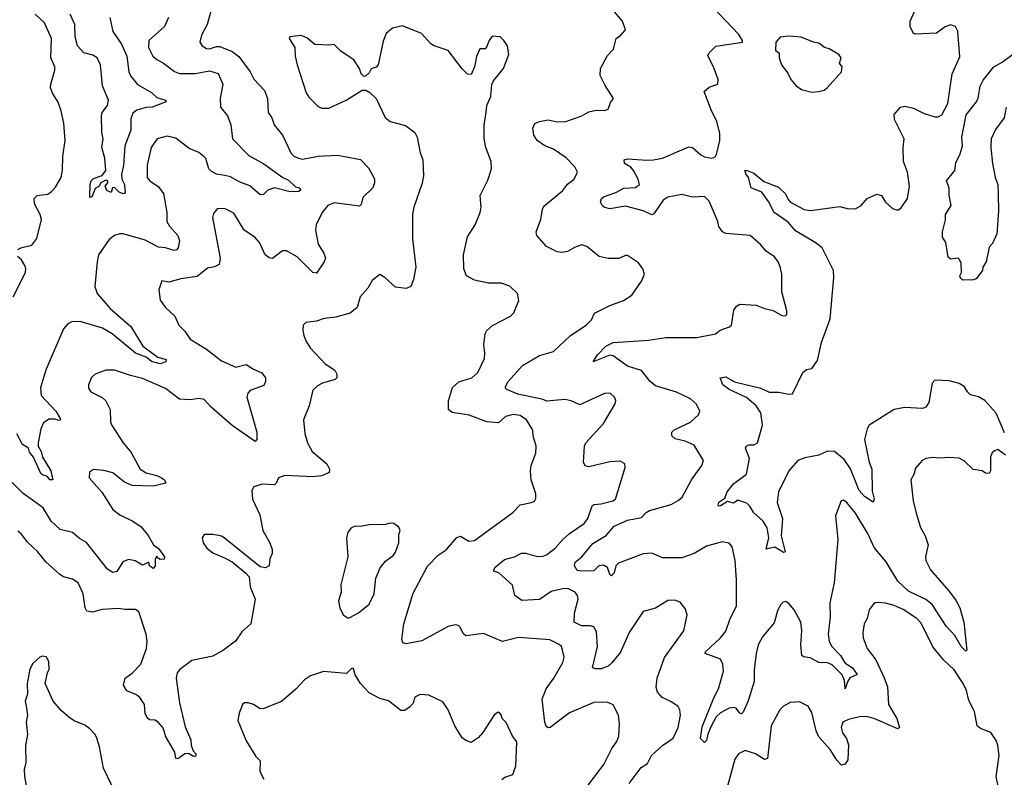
# Model space of a CAD drawing. Extents: x 2293878 to 2522763, y 823964 to 1006972.
# Tile 233 of 256: x 2339785 to 2345391, y 991961 to 996273. Entities that reach past the tile are written whole.
import ezdxf

# ---------------------------------------------------------------- set-up
doc = ezdxf.new("R2010")
doc.units = 0

msp = doc.modelspace()

# ---------------------------------------------------------------- linework, layer by layer
at = {"layer": '0CON20XD'}
for points in [[(2345391.9, 993921.9), (2345345, 994032.6), (2345280, 994105), (2345245, 994126.4), (2345198.8, 994138.8), (2345180.9, 994155), (2345165, 994182.5), (2345135, 994203.3), (2345077.3, 994217.3), (2344995, 994221.4), (2344981.1, 994205), (2344961.9, 994095), (2344945, 994067.5), (2344925, 994060.6), (2344824.4, 994065.6), (2344765, 994053.5), (2344621.9, 993965), (2344610, 993945), (2344594.4, 993884.4), (2344622.2, 993755), (2344636.7, 993715), (2344639.5, 993589.5), (2344651.2, 993545), (2344645, 993526.7), (2344595, 993558.9), (2344565, 993592.7), (2344516.2, 993716.2), (2344479.8, 993769.7), (2344425, 993815.5), (2344385, 993816.9), (2344335, 993794), (2344255, 993778.6), (2344215, 993764.2), (2344164.5, 993705), (2344106.5, 993585), (2344097.3, 993525), (2344128.8, 993435), (2344120, 993335), (2344143.3, 993245), (2344135, 993241.4), (2344085, 993270.8), (2344035, 993260), (2344051.1, 993325), (2344041.7, 993381.7), (2344018.7, 993418.7), (2343965, 993465.8), (2343943.3, 993505), (2343925, 993521.9), (2343875, 993537.5), (2343849.3, 993520.7), (2343815, 993530), (2343775, 993506.2), (2343763.9, 993503.9), (2343761.2, 993511.2), (2343765, 993527.5), (2343799.5, 993550.5), (2343813.5, 993585), (2343849.4, 993630.6), (2343923.8, 993686.2), (2343940.9, 993775), (2343918.6, 993835), (2343920.8, 993845), (2343935, 993852.9), (2343965, 993852.9), (2343985.6, 993864.4), (2344014.4, 993965), (2344005.6, 994035), (2343977.8, 994075), (2343922.9, 994122.9), (2343825, 994168.1), (2343788.6, 994195), (2343773.3, 994235), (2343805, 994239.4), (2343855, 994212.5), (2344005, 994176.5), (2344053.1, 994153.1), (2344107.6, 994152.4), (2344165, 994140.8), (2344185, 994144), (2344244, 994265), (2344265, 994282.9), (2344295, 994287.5), (2344327, 994333), (2344350.4, 994435), (2344399.5, 994570.5), (2344420.6, 994805), (2344418.6, 994845), (2344354, 994975), (2344315.2, 995005.2), (2344201.9, 995071.9), (2344160.2, 995120.2), (2344081.4, 995175), (2344049.1, 995239.1), (2344010.6, 995290.6), (2343950, 995315), (2343934.1, 995374.1), (2343918.8, 995395), (2343913.3, 995415), (2343927.5, 995415), (2343965, 995399.4), (2344022.7, 995352.7), (2344105, 995319.4), (2344145, 995282), (2344159.9, 995249.9), (2344174.3, 995234.3), (2344252.1, 995192.1), (2344287.7, 995187.7), (2344455, 995210), (2344505, 995196.7), (2344545, 995198.8), (2344575, 995213.3), (2344610, 995255), (2344665, 995280.6), (2344691.7, 995271.7), (2344714.6, 995234.6), (2344755, 995197.5), (2344785, 995189.2), (2344805, 995201.2), (2344839.2, 995255), (2344851.4, 995325), (2344839.5, 995405), (2344817.1, 995465), (2344815.6, 995545), (2344821.1, 995595), (2344765.8, 995705), (2344765, 995732.5), (2344800, 995775), (2344825, 995780.8), (2344875, 995769.4), (2344935, 995739.4), (2344995, 995719.2), (2345015, 995719.2), (2345035, 995731.2), (2345070.5, 995795), (2345094.2, 995964.2), (2345137.6, 996062.4), (2345127.1, 996207.1), (2345112.5, 996235), (2345085, 996244), (2345055, 996232), (2345004.5, 996195.5), (2344885, 996190), (2344873.8, 996195), (2344856, 996235), (2344854.5, 996264.5), (2344905.6, 996375)], [(2340877.8, 996335), (2340851.9, 996245), (2340819.4, 996185), (2340811.4, 996145), (2340824.6, 996124.6), (2340849.4, 996109.4), (2340865, 996107.3), (2340905, 996121.1), (2340925, 996120.5), (2340995, 996092.3), (2341032.8, 996062.8), (2341096.9, 995976.9), (2341117.5, 995935), (2341179.5, 995869.5), (2341195.6, 995825), (2341200.6, 995745), (2341221.1, 995715), (2341234.5, 995675), (2341280.9, 995615), (2341330.8, 995510.8), (2341346.3, 995496.3), (2341373.3, 995485), (2341395, 995478.9), (2341485, 995495.5), (2341595, 995501.4), (2341725, 995478.1), (2341770.3, 995430.3), (2341805, 995367.5), (2341806, 995345), (2341795.8, 995315), (2341738.7, 995261.3), (2341729.3, 995220.7), (2341719.1, 995210.9), (2341575, 995230.9), (2341538.6, 995215), (2341507.8, 995175), (2341474, 995105), (2341468.6, 995075), (2341484.4, 994995), (2341517.5, 994945), (2341526.2, 994915), (2341518.8, 994895), (2341475, 994831.2), (2341455, 994833.8), (2341365, 994923.5), (2341305, 994957.5), (2341282.3, 994957.7), (2341225, 994913.8), (2341205, 994917.5), (2341182.2, 994935), (2341151.1, 995005), (2341123.8, 995035), (2341064, 995075), (2341005, 995172), (2340955.7, 995195.7), (2340911.7, 995198.3), (2340889.3, 995170.7), (2340883.6, 995146.4), (2340927.1, 994915), (2340920.5, 994879.5), (2340895, 994866.2), (2340855, 994858.8), (2340795, 994810.9), (2340702.6, 994797.4), (2340635, 994779.2), (2340595, 994786.2), (2340577.5, 994735), (2340585, 994677.5), (2340615.8, 994635.8), (2340668, 994585), (2340690.8, 994535), (2340725, 994500.8), (2340755.6, 994455), (2340848.4, 994398.4), (2340935, 994330.8), (2341015, 994295.6), (2341075, 994310.8), (2341116.1, 994283.9), (2341163, 994263), (2341184.1, 994234.1), (2341184, 994214), (2341175, 994191.4), (2341096.9, 994163.1), (2341083.2, 994146.8), (2341077.5, 994125), (2341135.9, 993925.9), (2341135.9, 993884.1), (2341125, 993873.1), (2340995, 993962.9), (2340875, 994067.8), (2340835, 994110.7), (2340805, 994117.3), (2340755, 994109.1), (2340695, 994113.8), (2340615, 994174.7), (2340485, 994231.2), (2340415, 994247.9), (2340325, 994279.2), (2340275, 994278.8), (2340215, 994256.2), (2340194.2, 994235.8), (2340176.2, 994195), (2340176.2, 994175), (2340190, 994155), (2340255, 994122.9), (2340274.6, 994104.6), (2340301.1, 994055), (2340301.9, 993985), (2340307.6, 993967.6), (2340373.5, 993865), (2340420.2, 993810.2), (2340471.5, 993715), (2340505, 993693.3), (2340565, 993679.4), (2340593.3, 993665), (2340608.8, 993655), (2340616.2, 993635), (2340545, 993617.5), (2340425, 993622.2), (2340380.9, 993640.9), (2340315, 993693.3), (2340265, 993707.3), (2340205, 993712.5), (2340182.1, 993697.9), (2340181.4, 993665), (2340253.3, 993583.3), (2340314.5, 993485), (2340355, 993454.5), (2340429.1, 993419.1), (2340477, 993387), (2340516.6, 993336.6), (2340546, 993285), (2340575, 993262.5), (2340596.2, 993235), (2340609.1, 993215), (2340607.8, 993202.2), (2340585, 993200), (2340569.3, 993209.3), (2340565, 993220), (2340557, 993203), (2340556.4, 993163.6), (2340545, 993150), (2340523.8, 993165), (2340520, 993185), (2340485, 993168.8), (2340442.6, 993192.6), (2340405, 993200.5), (2340373, 993187), (2340337.9, 993132.1), (2340315, 993127.5), (2340285, 993145.8), (2340165, 993297.5), (2340125, 993320), (2340085, 993355.3), (2340015, 993372.2), (2339965, 993419.2), (2339918.7, 993495), (2339805, 993576.9), (2339735, 993645.8)], [(2339774.2, 994965), (2339792, 994975), (2339855, 994990), (2339881.7, 995028.3), (2339909.1, 995135), (2339901.2, 995165), (2339868.9, 995225), (2339867.1, 995255), (2339885, 995271.4), (2339945, 995280), (2339965.7, 995295), (2339989.7, 995320.3), (2340020.6, 995375), (2340029.4, 995415), (2340031.3, 995495), (2340044.6, 995584.6), (2340035.7, 995684.3), (2340020.6, 995755), (2340004.3, 995804.3), (2339971.2, 995855), (2339960.8, 995885), (2339961.4, 995905), (2339985.6, 995985), (2339984.4, 996005), (2339961.5, 996055), (2339966.7, 996165), (2339925.6, 996255), (2339873.5, 996305)], [(2340299.2, 996285), (2340315.9, 996205), (2340365, 996133.5), (2340395, 996065.8), (2340406.6, 995976.6), (2340415, 995952.9), (2340455, 995904.2), (2340535, 995857.8), (2340565, 995830.8), (2340615.8, 995815), (2340618.8, 995805), (2340540, 995775), (2340505, 995773.5), (2340451.6, 995758.4), (2340428.9, 995741.1), (2340418, 995708), (2340417.5, 995645), (2340384.6, 995555.4), (2340376.6, 995443.4), (2340364.1, 995394.1), (2340366, 995365), (2340382.5, 995335), (2340386.2, 995285), (2340375, 995282.5), (2340351.7, 995291.7), (2340325, 995317.5), (2340312.5, 995315), (2340305, 995290), (2340281.7, 995301.7), (2340272.5, 995325), (2340287.5, 995345), (2340286, 995355), (2340275, 995360), (2340247.5, 995345), (2340236.4, 995323.6), (2340215, 995312.5), (2340196, 995265), (2340185, 995260), (2340186, 995335), (2340192.5, 995355), (2340205, 995368.9), (2340254.7, 995385.3), (2340275.4, 995415), (2340270, 995485), (2340253.1, 995545), (2340260.8, 995595), (2340253.2, 995633.2), (2340251.5, 995725), (2340254.6, 995745.4), (2340284.6, 995785.4), (2340290.4, 995815), (2340257, 995897), (2340245.2, 996015.2), (2340226.5, 996055), (2340200.8, 996070.8), (2340150.6, 996085), (2340114.8, 996124.8), (2340100.8, 996175), (2340099.2, 996245), (2340072.9, 996305)], [(2343255, 991925.6), (2343323.2, 992016.8), (2343359.9, 992040.1), (2343381.8, 992085), (2343445, 992141.8), (2343505.7, 992184.3), (2343535, 992243.8), (2343547.8, 992315), (2343544.3, 992345), (2343535, 992363.8), (2343493.4, 992393.4), (2343443.8, 992415), (2343415.8, 992445), (2343408.6, 992475), (2343414.5, 992525), (2343456.2, 992643.8), (2343566.9, 992795), (2343586, 992885), (2343575, 992922.5), (2343545, 992957.5), (2343515, 992970), (2343475, 992966.7), (2343405, 992923.8), (2343334.4, 992905.6), (2343254.7, 992785.3), (2343206.4, 992673.6), (2343158.9, 992615), (2343135, 992594.6), (2343095, 992578.9), (2343065, 992578), (2343046.7, 992585), (2343075.3, 992704.7), (2343068.8, 992788.8), (2343055, 992817.1), (2343035, 992823.1), (2342983.9, 992823.9), (2342942.9, 992845), (2342944.7, 992894.7), (2342964.6, 992975), (2342961.5, 992995), (2342948.1, 993015), (2342905.3, 993035.3), (2342875, 993034), (2342810.9, 993019.1), (2342745, 992973.8), (2342645, 992967.5), (2342603.8, 992995), (2342591.2, 993055), (2342514.1, 993124.1), (2342482.5, 993135), (2342491.2, 993155), (2342545, 993200), (2342603.3, 993215), (2342643, 993237), (2342665, 993236.9), (2342732.4, 993217.6), (2342765, 993219.1), (2342785, 993227.5), (2342834.5, 993265), (2342877.1, 993315), (2342915, 993348.2), (2342999.5, 993405), (2343020, 993435), (2343045, 993506.7), (2343055, 993513.5), (2343095, 993516.9), (2343162.5, 993535), (2343178, 993545), (2343232.5, 993725), (2343230, 993745), (2343205, 993760), (2343145, 993755.7), (2343025, 993728.6), (2343004.4, 993734.4), (2342995.8, 993755), (2343001.9, 993845), (2343008.6, 993865), (2343108.9, 993975), (2343175, 994087.5), (2343180, 994105), (2343172.5, 994125), (2343147, 994147), (2343115, 994146.2), (2342975, 994080.5), (2342925, 994104.5), (2342889.2, 994110.8), (2342785, 994100.9), (2342765, 994111.3), (2342621.7, 994141.7), (2342558.8, 994168.8), (2342551.2, 994175), (2342550.8, 994185), (2342566.6, 994213.4), (2342648, 994305), (2342745, 994361.1), (2342825, 994384.4), (2342922, 994475), (2343011.4, 994535), (2343040, 994565), (2343057.7, 994602.3), (2343144.6, 994645.4), (2343223.3, 994675), (2343270, 994705), (2343326.2, 994785), (2343342.5, 994825), (2343333.3, 994855), (2343308.8, 994888.8), (2343245, 994930), (2343235, 994931.2), (2343195.8, 994914.2), (2343135, 994914.2), (2343085, 994924.2), (2343045, 994956.7), (2343015, 994982.5), (2342985, 994990.8), (2342943.4, 994976.6), (2342905, 994954.3), (2342871.3, 994948.7), (2342845, 994952.5), (2342785, 994982), (2342730, 995045), (2342725.8, 995065), (2342752.7, 995135), (2342761.1, 995195), (2342769.3, 995210.7), (2342875, 995298), (2342905, 995336.2), (2342942, 995365), (2342961.2, 995405), (2342945.6, 995435.6), (2342896.1, 995486.1), (2342825, 995535.4), (2342774.7, 995554.7), (2342730.6, 995585), (2342711.9, 995615), (2342707.1, 995655), (2342717.9, 995682.1), (2342745, 995694.2), (2342795, 995702.9), (2342845, 995690.8), (2342895, 995694.3), (2342985, 995725.8), (2343025, 995749.4), (2343067.7, 995757.7), (2343115, 995756.2), (2343136.1, 995763.9), (2343149.3, 995800.7), (2343166.7, 995825), (2343118.1, 995898.1), (2343090, 995955), (2343092, 995995), (2343131.2, 996068.8), (2343166.2, 996105), (2343180.8, 996165), (2343208.6, 996185), (2343234, 996215), (2343218, 996265), (2343139.2, 996355)], [(2343968, 992572), (2343966.8, 992506.8), (2343932.7, 992397.3), (2343905, 992332.2), (2343895, 992322.1), (2343885, 992325.5), (2343865, 992354.4), (2343855, 992358.5), (2343825, 992354.3), (2343775, 992328.8), (2343750.4, 992305), (2343721.2, 992248.8), (2343702.8, 992207.2), (2343695, 992170), (2343685, 992158.8), (2343661.4, 992181.4), (2343671.2, 992248.8), (2343737.4, 992412.6), (2343764.4, 992465), (2343791.8, 992565), (2343788.2, 992605), (2343775, 992632.9), (2343688, 992665), (2343690.8, 992675), (2343775.6, 992755), (2343805, 992792.5), (2343830.6, 992865), (2343867.1, 992935), (2343866.4, 993085), (2343858.5, 993195), (2343842.2, 993272.2), (2343825, 993294), (2343785, 993302.2), (2343695, 993276.1), (2343625.3, 993234.7), (2343555, 993210), (2343445, 993209.5), (2343385, 993236.7), (2343335, 993233.9), (2343195, 993179.6), (2343179.5, 993165), (2343169.5, 993125), (2343155, 993108.1), (2343145, 993116), (2343131.5, 993155), (2343109.2, 993169.2), (2343083.3, 993165), (2343053.9, 993136.1), (2342983.8, 993133.8), (2342959, 993139), (2342944.8, 993165), (2342948.1, 993185), (2342986.4, 993215), (2343048.7, 993291.3), (2343125, 993338.1), (2343169.8, 993390.2), (2343245.9, 993424.1), (2343325, 993440), (2343351.4, 993468.6), (2343370.2, 993479.8), (2343495, 993514.6), (2343535, 993535.6), (2343557.5, 993555), (2343610.7, 993655), (2343669.5, 993735), (2343678.6, 993765), (2343625, 993852), (2343575, 993873.3), (2343516.6, 993886.6), (2343498, 993905), (2343498, 993925), (2343511.7, 993938.3), (2343605, 993982.7), (2343650, 994025), (2343657.1, 994045), (2343638.9, 994085), (2343605.3, 994115.3), (2343525, 994152.5), (2343405, 994188.8), (2343375, 994214.4), (2343326, 994276), (2343245, 994301.8), (2343165, 994359.1), (2343145, 994364), (2343050, 994325), (2343074.5, 994365), (2343121.8, 994415), (2343163.8, 994435), (2343365, 994448.6), (2343465, 994464.8), (2343640, 994465), (2343747.5, 994485), (2343773.3, 994505), (2343826.7, 994525), (2343838.8, 994535), (2343850.5, 994619.5), (2343867.3, 994642.7), (2343885.8, 994654.2), (2343979.1, 994649.1), (2344025, 994628.6), (2344075, 994618), (2344125, 994590), (2344145, 994587.5), (2344152.5, 994595), (2344153.3, 994615), (2344124.2, 994725), (2344124.1, 994824.1), (2344115.7, 994865.7), (2344103.8, 994895), (2344082.7, 994922.7), (2344035.8, 994955.8), (2344002.7, 994992.7), (2343945, 995044), (2343805, 995056.5), (2343786.2, 995066.2), (2343765.8, 995095), (2343760, 995125), (2343710.6, 995240.6), (2343685, 995266.7), (2343615, 995262.7), (2343555, 995277.2), (2343475, 995261.9), (2343449.7, 995245), (2343395, 995167.8), (2343385, 995161.9), (2343334.5, 995184.5), (2343235, 995212.5), (2343145.5, 995195.5), (2343115, 995204.2), (2343102, 995215), (2343092.5, 995235), (2343098.6, 995255), (2343110, 995265), (2343180, 995290), (2343225, 995314.5), (2343291.7, 995318.3), (2343313.8, 995335), (2343307.5, 995365), (2343280, 995415), (2343265, 995433.1), (2343228.8, 995455), (2343226.7, 995475), (2343245, 995480.8), (2343355, 995472.9), (2343393.8, 995476.2), (2343445, 995484.4), (2343595, 995550), (2343615, 995546.4), (2343662.8, 995502.8), (2343685, 995491.7), (2343725.5, 995485.5), (2343745, 995491.5), (2343752.7, 995505), (2343771.8, 995585), (2343771.1, 995625), (2343754.2, 995695), (2343724.2, 995755), (2343682.5, 995865), (2343711.7, 995888.3), (2343760, 995905), (2343763, 995933), (2343736.2, 996005), (2343703.6, 996066.4), (2343710, 996085), (2343748.3, 996121.7), (2343900, 996145), (2343900, 996155), (2343879.3, 996189.3), (2343727.3, 996347.3)], [(2340632.7, 996285), (2340609.4, 996235), (2340521.2, 996155), (2340517.5, 996115), (2340543.1, 996065), (2340565.4, 996045.4), (2340604.7, 996024.7)], [(2343022.8, 991917.2), (2343110.8, 992035), (2343157.5, 992125), (2343186, 992165), (2343195.8, 992195), (2343201.2, 992265), (2343193.8, 992315), (2343165, 992373.3), (2343129.5, 992389.5), (2343055, 992386.7), (2342915, 992327.3), (2342805, 992244.2), (2342795, 992242.5), (2342782.6, 992252.6), (2342774.6, 992275), (2342760.8, 992405), (2342782.9, 992465), (2342826.5, 992525), (2342877.8, 992615), (2342885.6, 992645), (2342875.8, 992685), (2342870, 992705), (2342857.3, 992717.3), (2342804.4, 992744.4), (2342625, 992756.2), (2342535, 992734.3), (2342425, 992780), (2342325, 992767.1), (2342310.4, 992780.4), (2342293.8, 992815), (2342284.3, 992824.3), (2342265, 992828.6), (2342225, 992818.6), (2342075, 992737.5), (2341985, 992721.5), (2341965.7, 992725.7), (2341961.5, 992745), (2341971.8, 992835), (2342025, 993010), (2342107.1, 993162.9), (2342168.1, 993225), (2342212.9, 993255), (2342275, 993326.2), (2342295, 993334), (2342342.5, 993305), (2342375, 993308.9), (2342592, 993468), (2342635, 993512), (2342700, 993525), (2342716.4, 993533.6), (2342723, 993547), (2342723.3, 993575), (2342697.5, 993655), (2342692.9, 993705), (2342697.5, 993735), (2342724, 993805), (2342725.8, 993845.8), (2342708.8, 993905), (2342707.3, 993937.3), (2342670, 993995), (2342635, 994020), (2342595, 994026.5), (2342551.2, 994015), (2342511.1, 993978.9), (2342445, 993984.6), (2342345, 994023.1), (2342246.9, 994036.9), (2342226, 994055), (2342227, 994103), (2342250.2, 994179.8), (2342285, 994211.4), (2342358.8, 994235), (2342393.1, 994265), (2342431.9, 994345), (2342434.3, 994374.3), (2342427.1, 994425), (2342435.7, 994484.3), (2342445.6, 994504.4), (2342477.9, 994532.1), (2342580, 994585), (2342598.8, 994605), (2342626.7, 994675), (2342620, 994715), (2342575, 994756.2), (2342526.4, 994773.6), (2342455, 994772.5), (2342375, 994790), (2342330, 994815), (2342314.5, 994854.5), (2342312.1, 994935), (2342335, 995037.5), (2342378.8, 995105), (2342406, 995175), (2342412, 995205), (2342407.3, 995272.7), (2342450.3, 995359.7), (2342470.8, 995425), (2342469.2, 995465), (2342440, 995545), (2342430.6, 995595), (2342430.6, 995675), (2342441.9, 995745), (2342445.7, 995785), (2342468, 995835), (2342474.2, 995904.2), (2342481.9, 995925), (2342540, 995995), (2342570, 996075), (2342563.3, 996123.3), (2342542.5, 996155), (2342520, 996175), (2342475, 996178.8), (2342457.5, 996155), (2342443.9, 996116.1), (2342435, 996107.5), (2342405, 996107.5), (2342385.9, 996064.1), (2342373.8, 996005), (2342355, 995960), (2342335, 995962.5), (2342305, 995992.5), (2342225, 996096.7), (2342144.1, 996124.1), (2342126.1, 996136.1), (2342073.6, 996193.6), (2341965, 996237.5), (2341907.5, 996225), (2341872, 996195), (2341855, 996150), (2341826.7, 996015), (2341815, 996003.3), (2341787, 995993), (2341775, 995970), (2341755, 995952.5), (2341745, 995950), (2341730, 995965), (2341720, 995995), (2341686.7, 996045), (2341615, 996091.4), (2341575, 996132.5), (2341545, 996128.8), (2341465, 996132), (2341419.7, 996169.7), (2341387, 996183), (2341322.5, 996175), (2341320, 996165), (2341352, 996115), (2341353.3, 996065), (2341365.4, 996015.4), (2341416.6, 995856.6), (2341431.5, 995831.5), (2341485, 995778), (2341505, 995770), (2341545, 995768.6), (2341644.6, 995815.4), (2341735, 995872.5), (2341755, 995872.5), (2341779.1, 995859.1), (2341814, 995825), (2341866.1, 995716.1), (2341895, 995694), (2341981.2, 995671.2), (2342035, 995631.2), (2342048.6, 995605), (2342066, 995515), (2342080, 995475), (2342084.2, 995385), (2342077.5, 995342.5), (2342029.2, 995205), (2342021.9, 995165), (2342020.8, 995025), (2342041.4, 994865), (2342027.5, 994795), (2342011.2, 994755), (2341985, 994743.3), (2341925, 994751.4), (2341865, 994806.2), (2341835, 994822.5), (2341791.2, 994788.8), (2341768, 994745), (2341723.3, 994695), (2341707.5, 994635), (2341667, 994603), (2341585, 994580.6), (2341518.6, 994571.4), (2341475, 994556.2), (2341415, 994548.8), (2341400, 994535), (2341396.7, 994505), (2341403.8, 994475), (2341413.8, 994445), (2341438.8, 994405), (2341525, 994314.3), (2341578.5, 994278.5), (2341590, 994255), (2341590, 994235), (2341581.2, 994225), (2341510, 994205), (2341480.3, 994189.7), (2341453.3, 994165), (2341433.8, 994075), (2341400.8, 993995), (2341408, 993918), (2341424.3, 993865), (2341450.6, 993815), (2341534.3, 993745), (2341548.8, 993715), (2341548, 993695), (2341505, 993676.7), (2341455, 993671.2), (2341295, 993678.5), (2341258, 993665), (2341245.6, 993635), (2341235, 993625.6), (2341165, 993628.8), (2341117.5, 993615), (2341106.4, 993593.6), (2341111.4, 993545), (2341152.9, 993455), (2341169.4, 993365), (2341209.2, 993295), (2341223, 993257), (2341223.3, 993235), (2341210, 993205), (2341206.2, 993165), (2341185, 993153.8), (2341155, 993158.8), (2340950, 993325), (2340935, 993334), (2340886.4, 993343.6), (2340835, 993342.5), (2340823.3, 993325), (2340830, 993295), (2340851.2, 993265), (2340885, 993238), (2340955, 993207.5)], [(2344295, 995860.8), (2344335, 995864), (2344365, 995871.2), (2344383.3, 995885), (2344463.6, 995976.4), (2344467.5, 996005), (2344453.3, 996025), (2344462.5, 996055), (2344450, 996075), (2344395, 996107.5), (2344367.5, 996115), (2344335, 996138.8), (2344305, 996144), (2344235, 996174), (2344165, 996178.8), (2344115, 996172.5), (2344090, 996145), (2344088.3, 996098.3), (2344110, 996085), (2344110, 996055), (2344123.3, 996015), (2344158.3, 995968.3), (2344175, 995933.3), (2344205, 995898.8), (2344237.5, 995875), (2344295, 995860.8)], [(2345401.9, 995775), (2345391.2, 995715), (2345341.3, 995648.7), (2345315.8, 995594.2), (2345314.3, 995545), (2345324.7, 995455), (2345339.3, 995375), (2345354.2, 995335), (2345357.3, 995275), (2345358.1, 995185), (2345348.5, 995055), (2345325, 995000), (2345305, 994977.5), (2345288.8, 994895), (2345270, 994865), (2345266.7, 994845), (2345231.2, 994798.8), (2345215, 994792), (2345155, 994791.2), (2345141.2, 994801.2), (2345138.8, 994815), (2345147.5, 994835), (2345145, 994890), (2345130, 994915), (2345085, 994910), (2345071.7, 994921.7), (2345057.5, 995005), (2345040, 995035), (2345040, 995065), (2345057.1, 995132.9), (2345056.4, 995165), (2345089.2, 995215), (2345077.5, 995275), (2345078.2, 995315), (2345062.2, 995355), (2345110, 995415), (2345115, 995458.8), (2345140.4, 995509.6), (2345152.7, 995555), (2345149.7, 995605), (2345175, 995732), (2345233.6, 995805), (2345243.1, 995826.9), (2345253.8, 995895), (2345271.3, 995928.7), (2345330.8, 996005), (2345379.7, 996030.3), (2345453.1, 996086.9)], [(2340604.7, 996024.7), (2340667.2, 995977.2), (2340695, 995967.3), (2340785, 995967.1), (2340865, 995981.6), (2340915.9, 995965.9), (2340941.8, 995905), (2340926.7, 995825), (2340928.6, 995775), (2340968.6, 995725), (2340986.7, 995675), (2340996, 995595), (2341089.9, 995499.9), (2341175, 995452.9), (2341283.2, 995375), (2341315, 995359.3), (2341355, 995320.9), (2341375.6, 995315), (2341385.3, 995305), (2341375, 995294.7), (2341325, 995294), (2341235, 995316.5), (2341197.7, 995302.3), (2341172.3, 995277.7), (2341155, 995275.7), (2341095, 995327.9), (2341035, 995350), (2340985, 995378.7), (2340954, 995386), (2340905, 995394.1), (2340875, 995410), (2340861.5, 995425), (2340845, 995482.5), (2340834.4, 995495), (2340805, 995516.3), (2340750.1, 995540.1), (2340675, 995598.2), (2340625, 995609.1), (2340568, 995595), (2340534.5, 995545), (2340511.2, 995445), (2340511.5, 995375), (2340525.7, 995355), (2340572.8, 995322.8), (2340603.3, 995283.3), (2340622.9, 995175), (2340622.5, 995125), (2340637.1, 995097.1), (2340684.5, 995044.5), (2340694.4, 995015), (2340686.5, 994975), (2340677.1, 994962.9), (2340665, 994959.6), (2340615.4, 994974.6), (2340575, 994978), (2340499, 995019), (2340375, 995054.4), (2340355, 995054.4), (2340325, 995044.4), (2340295, 995022.5), (2340233.3, 994935), (2340225.6, 994895), (2340212.5, 994755), (2340225.6, 994715), (2340300.1, 994630.1), (2340417.7, 994527.7), (2340486.9, 994415), (2340572.3, 994352.3), (2340618.1, 994338.1), (2340617.5, 994325), (2340585, 994314.7), (2340535, 994327.6), (2340505, 994351.5), (2340444.5, 994374.5), (2340311.1, 994485), (2340257, 994517), (2340135, 994552.5), (2340085, 994555.6), (2340058.9, 994541.1), (2340035, 994513.8), (2339936, 994284), (2339916.9, 994223.1), (2339903.3, 994176.8), (2339906.8, 994135), (2339991.4, 994045), (2340016.2, 994003.8), (2340016.7, 993995), (2340008, 993992), (2339985, 993999.2), (2339950.6, 993999.4), (2339920.9, 993979.1), (2339904.6, 993945), (2339890, 993865), (2339890, 993845), (2339906.9, 993815), (2339915, 993783.8), (2339962.9, 993705), (2339973.3, 993655), (2339956.7, 993655), (2339943.4, 993673.4), (2339915, 993682.1), (2339905, 993691.1), (2339863.2, 993783.2), (2339841.7, 993811.8), (2339835.2, 993835.2), (2339801.3, 993855), (2339769.6, 993915)], [(2339748.7, 994695), (2339818.8, 994835), (2339820.9, 994855), (2339815, 994874), (2339795.4, 994905.4), (2339772, 994925)], [(2345398, 993795), (2345355, 993826.7), (2345335, 993820), (2345322.2, 993807.8), (2345312.5, 993785), (2345312.5, 993705), (2345305, 993690), (2345285, 993692.5), (2345266.1, 993706.1), (2345213.5, 993713.5), (2345163, 993763), (2345135, 993778), (2345075, 993781.4), (2345026.8, 993776.8), (2344985, 993782), (2344945, 993776.2), (2344923.3, 993765), (2344885, 993720), (2344875.8, 993684.2), (2344860, 993655), (2344871.9, 993535), (2344888.9, 993465), (2344913.3, 993383.3), (2344940, 993335), (2344956.9, 993285), (2344942.7, 993217.3), (2344944.4, 993195), (2344971, 993141), (2345073.6, 993025), (2345115, 992970), (2345137.3, 992925), (2345160.6, 992845), (2345178, 992685), (2345171.7, 992678.3), (2345145, 992705.8), (2345108.7, 992768.7), (2345060.4, 992820.4), (2344981.3, 992945), (2344943.7, 992973.7), (2344845, 993020.3), (2344785, 993076.5), (2344718.2, 993188.2), (2344649.5, 993269.5), (2344616.9, 993345), (2344544.4, 993465), (2344494, 993525), (2344475, 993539.2), (2344462, 993535), (2344430.5, 993449.5), (2344442.9, 993315), (2344422.2, 993067.8), (2344398.2, 992955), (2344400, 992875), (2344388.2, 992775), (2344393.9, 992733.9), (2344409.5, 992705), (2344459.2, 992655), (2344483.1, 992613.1), (2344526.9, 992585), (2344553.6, 992546.4), (2344512.7, 992527.2), (2344498.5, 992505), (2344485, 992464.2), (2344481.9, 992511.9), (2344468.9, 992545), (2344410.6, 992600.6), (2344385, 992612.2), (2344335, 992614.5), (2344285, 992640.5), (2344247.5, 992647.5), (2344238.6, 992655), (2344233.3, 992715), (2344239.4, 992795), (2344233.3, 992843.3), (2344195, 992914.2), (2344165, 992950), (2344145, 992962), (2344131.7, 992958.3), (2344118, 992945), (2344101.4, 992915), (2344080, 992840), (2344015, 992760.6), (2343990.7, 992715), (2343977.8, 992665), (2343968, 992572)], [(2341655, 992867.5), (2341665, 992870), (2341715, 992896.7), (2341775, 992946.7), (2341803.8, 993005), (2341812.5, 993095), (2341837.3, 993152.7), (2341867.9, 993192.1), (2341913.3, 993225), (2341925, 993242.5), (2341943.3, 993295), (2341943, 993343), (2341951.2, 993365), (2341943.3, 993385), (2341915.9, 993405.9), (2341895, 993408), (2341862.3, 993397.7), (2341785, 993400.8), (2341725, 993388.8), (2341695, 993391.2), (2341670.5, 993379.5), (2341653.8, 993355), (2341646.7, 993325), (2341653.3, 993215), (2341613.9, 993056.1), (2341616.1, 993013.9), (2341601.2, 992965), (2341607.5, 992925), (2341627.5, 992885), (2341655, 992867.5)], [(2340955, 993207.5), (2340995, 993188), (2341073.2, 993123.2), (2341091.4, 993101.4), (2341096.9, 993045), (2341125.4, 992975), (2341102, 992835), (2341050.4, 992789.6), (2341014.4, 992735.6), (2340945.4, 992684.6), (2340885, 992651.4), (2340765, 992625.8), (2340696, 992575), (2340680.8, 992555), (2340675.9, 992525.9), (2340694.4, 992385), (2340727.6, 992247.6), (2340760, 992175), (2340760.8, 992145), (2340772.1, 992112.1), (2340787.1, 992095), (2340787.9, 992082.1), (2340775, 992079.2), (2340746.4, 992096.4), (2340724.4, 992095.6), (2340685, 992066.7), (2340675, 992067.5), (2340669.2, 992105), (2340615.8, 992195), (2340609.2, 992220.8), (2340600.8, 992245), (2340573.8, 992275), (2340555, 992285.8), (2340525, 992288.8), (2340510.6, 992300.6), (2340499.2, 992325), (2340495.8, 992375), (2340470, 992415), (2340450.3, 992430.3), (2340395, 992454), (2340376.7, 992485), (2340386.2, 992525), (2340426.2, 992553.8), (2340475, 992604.3), (2340507.6, 992695), (2340511.4, 992735), (2340505, 992776.2), (2340463, 992903), (2340445, 992916.5), (2340385.5, 992915.5), (2340345, 992921.9), (2340255, 992917.1), (2340199.7, 992900.3), (2340167.5, 992907.5), (2340158.6, 992925), (2340145.6, 993005), (2340117.4, 993067.4), (2340085, 993089.2), (2340035, 993102), (2340013.8, 993115), (2339935, 993186), (2339886.3, 993246.3), (2339828.9, 993298.9), (2339795.8, 993345), (2339775, 993362.5)], [(2345364.7, 991874.7), (2345345.9, 991965), (2345361.3, 992085), (2345355.3, 992145), (2345345, 992170.8), (2345315, 992216.9), (2345255, 992238.5), (2345236.7, 992255), (2345221.2, 992335), (2345189.1, 992399.1), (2345175.3, 992455), (2345158, 992495), (2345105, 992572.5), (2345045, 992630), (2344985, 992703.8), (2344918, 992838), (2344893.1, 992865), (2344815, 992916.4), (2344765, 992938.9), (2344715, 992952.9), (2344674.1, 992955.9), (2344655.9, 992954.1), (2344643.8, 992945), (2344622, 992915), (2344610, 992865), (2344594.3, 992835), (2344585.8, 992785), (2344588, 992755), (2344610.6, 992695), (2344659.8, 992629.7), (2344707.7, 992527.7), (2344725.9, 992475.9), (2344731.8, 992375), (2344779.4, 992295), (2344794, 992245), (2344785, 992237.5), (2344775, 992240), (2344655, 992294.6), (2344615, 992305.5), (2344575, 992306.5), (2344505, 992290.6), (2344472.5, 992275), (2344461.5, 992245), (2344469.5, 992215), (2344492.2, 992182.2), (2344504.4, 992145.6), (2344499.5, 992060.5), (2344485, 992036.7), (2344465, 992031.2), (2344438.1, 992058.1), (2344399.4, 992119.4), (2344335, 992191.1), (2344320.6, 992225), (2344295, 992330), (2344275, 992366.2), (2344225, 992390), (2344172.5, 992387.5), (2344135, 992366.2), (2344114, 992345), (2344064.2, 992255), (2344042.3, 992067.7), (2344025, 992062.2), (2343975, 992094.4), (2343915, 992112.9), (2343878, 992095), (2343856.7, 992065), (2343815, 991910)], [(2340310, 991915), (2340262.7, 992012.7), (2340240, 992135), (2340224.3, 992184.3), (2340214, 992205), (2340185, 992236.2), (2340155, 992258.8), (2340095, 992283.3), (2340065, 992303.3), (2340020.5, 992340.5), (2339976.2, 992395), (2339930, 992495), (2339942.5, 992555), (2339953.6, 992576.4), (2339951.2, 992621.2), (2339935, 992646), (2339915, 992651.2), (2339900, 992645), (2339860.7, 992609.3), (2339843.6, 992576.4), (2339826.7, 992495), (2339828.8, 992435), (2339816, 992395), (2339824, 992355), (2339830, 992315), (2339821.2, 992275), (2339830, 992205), (2339817.7, 992142.3), (2339820, 992045), (2339811.2, 992005), (2339812, 991965), (2339828, 991885)], [(2342530.5, 991949.5), (2342548.3, 991961.7), (2342593.6, 991976.4), (2342610, 992025), (2342615, 992162.5), (2342591.2, 992195), (2342555, 992272.5), (2342532.5, 992295), (2342527, 992317), (2342515, 992330), (2342505, 992330), (2342485, 992312.5), (2342423, 992217), (2342395, 992186.2), (2342355, 992160), (2342325, 992171.2), (2342305, 992186.2), (2342261.9, 992255), (2342225.5, 992345), (2342195, 992390), (2342115, 992428.8), (2342065, 992433.3), (2342035, 992417.5), (2342025, 992382.5), (2342005, 992360), (2341977.7, 992342.3), (2341955, 992340.8), (2341885.9, 992395.9), (2341835, 992410), (2341775, 992441.1), (2341725.6, 992495), (2341696, 992545), (2341685, 992580), (2341675, 992580), (2341645, 992552.5), (2341515, 992564), (2341441.4, 992538.6), (2341406.7, 992515), (2341357.7, 992462.3), (2341275, 992392.9), (2341175, 992352), (2341155, 992351.2), (2341115.8, 992375.8), (2341085, 992385.8), (2341064.2, 992385.8), (2341053.8, 992375), (2341034.1, 992325.9), (2341026.2, 992285), (2341075, 992168.8), (2341129.5, 992079.5), (2341153.3, 992055), (2341152, 991995), (2341175, 991951.2)]]:
    msp.add_lwpolyline(points, dxfattribs=at)

doc.saveas('drawing.dxf')
